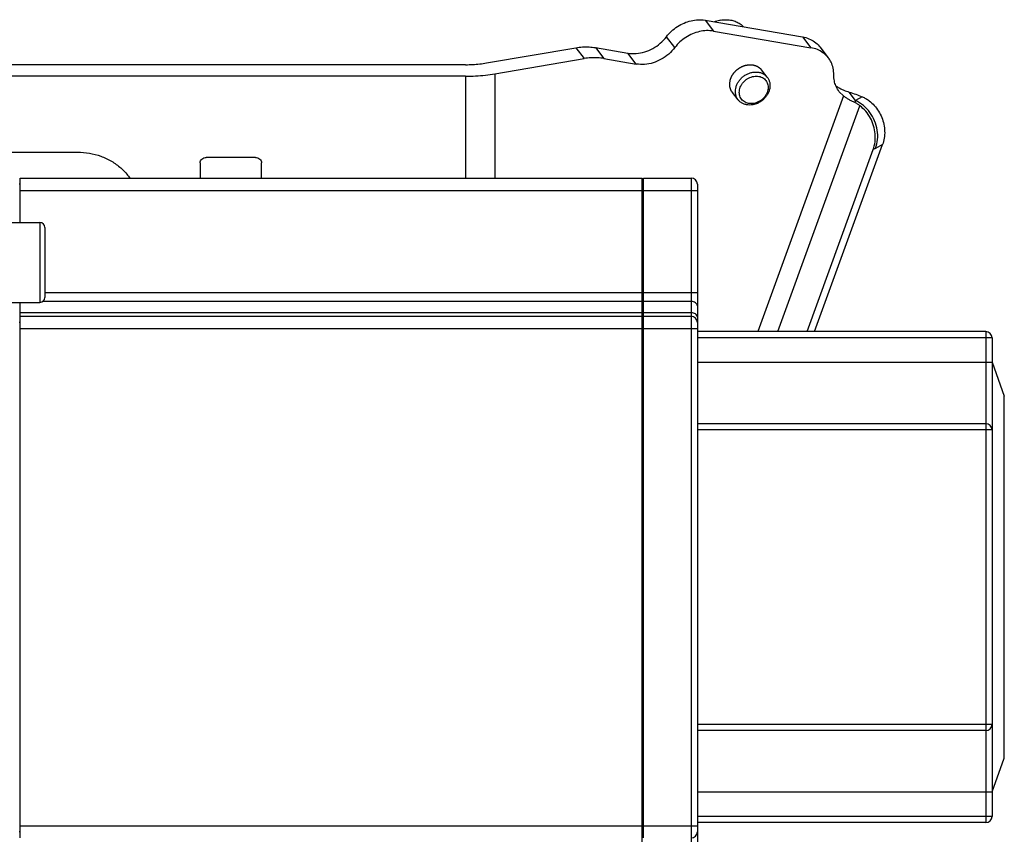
# Model space of a CAD drawing. Header units: millimetres. Extents: x 0 to 1189, y 0 to 841.
# Tile 19 of 88: x 240 to 272, y 673 to 699. Entities that reach past the tile are written whole.
import ezdxf

# ---------------------------------------------------------------- set-up
doc = ezdxf.new("R2010")
doc.units = ezdxf.units.MM
doc.header["$LTSCALE"] = 65.395
doc.layers.get('0').update_dxf_attribs({"linetype": 'CONTINUOUS'})
for name, color, linetype in [('02___PRT_ALL_AXES', 7, 'CONTINUOUS'), ('3_ALL_AXES', 7, 'CONTINUOUS'), ('7_ALL_FEATURES', 7, 'CONTINUOUS')]:
    doc.layers.add(name, color=color, linetype=linetype)

msp = doc.modelspace()

# ---------------------------------------------------------------- linework, layer by layer
at = {"color": 9, "linetype": 'Continuous'}
for p, q in [((262.2983, 699.2807), (262.5719, 698.9277)), ((261.3157, 698.391), (261.0421, 698.7439)), ((265.4771, 698.7367), (265.7507, 698.3838)), ((258.0868, 698.3846), (258.3604, 698.0317)), ((258.7296, 698.3879), (259.0032, 698.035)), ((260.0596, 697.8542), (259.786, 698.2072)), ((254.4967, 697.4558), (254.4967, 694.1345)), ((255.4543, 697.5351), (255.4543, 694.1345)), ((266.8095, 696.8131), (264.0198, 689.1345)), ((267.2014, 696.6693), (266.9913, 696.9402)), ((267.4203, 696.7867), (267.2014, 696.6693)), ((264.668, 689.1345), (267.3427, 696.4964)), ((267.2014, 696.6693), (267.1815, 696.595)), ((268.0825, 695.2271), (267.8552, 695.1052)), ((261.8493, 694.1345), (261.8493, 668.1345)), ((239.9893, 693.7345), (260.2493, 693.7345)), ((260.2893, 693.7345), (262.0493, 693.7345)), ((240.6293, 692.6875), (240.6293, 690.0875)), ((260.2493, 690.4002), (240.7893, 690.4002)), ((262.0493, 690.4002), (260.2893, 690.4002)), ((260.2493, 690.1173), (240.7202, 690.1173)), ((261.8493, 690.1173), (260.2893, 690.1173)), ((260.2493, 689.7516), (239.9893, 689.7516)), ((261.8493, 689.7516), (260.2893, 689.7516)), ((239.9893, 689.2345), (260.2493, 689.2345)), ((260.2893, 689.2345), (262.0493, 689.2345)), ((271.4493, 689.1345), (271.4493, 673.1345)), ((271.6493, 688.9345), (262.0493, 688.9345)), ((262.0493, 688.1345), (271.6493, 688.1345)), ((271.6493, 685.9345), (262.0493, 685.9345)), ((271.6493, 676.3345), (262.0493, 676.3345)), ((262.0493, 674.1345), (271.6493, 674.1345)), ((271.6493, 673.3345), (262.0493, 673.3345)), ((239.9893, 673.0345), (260.2493, 673.0345)), ((260.2893, 673.0345), (262.0493, 673.0345))]:
    msp.add_line(p, q, dxfattribs=at)
at = {"color": 7, "linetype": 'Continuous'}
for p, q in [((262.2983, 699.2807), (265.4771, 698.7367)), ((262.5719, 698.9277), (265.7507, 698.3838)), ((255.1807, 697.888), (258.0868, 698.3846)), ((258.7296, 698.3879), (259.786, 698.2072)), ((266.0398, 698.4104), (266.3134, 698.0575)), ((254.4967, 697.8314), (236.8493, 697.8314)), ((255.4543, 697.5351), (258.3604, 698.0317)), ((259.0032, 698.035), (260.0596, 697.8542)), ((254.4967, 697.4558), (236.8493, 697.4558)), ((266.8095, 696.8131), (266.6719, 696.9528)), ((265.8689, 689.1345), (268.0825, 695.2271)), ((238.0493, 694.9836), (241.8493, 694.9836)), ((265.6225, 689.1345), (267.7778, 695.0669)), ((245.8493, 694.6304), (245.8493, 694.1345)), ((247.6493, 694.807), (246.0493, 694.807)), ((247.8493, 694.1345), (247.8493, 694.6304)), ((239.9893, 693.9345), (239.9493, 693.9345)), ((239.9893, 692.6875), (239.9893, 694.1345)), ((239.9893, 694.1345), (260.2493, 694.1345)), ((260.2493, 689.6481), (260.2493, 694.1345)), ((260.2493, 693.9345), (260.2893, 693.9345)), ((260.2893, 672.6345), (260.2893, 694.1345)), ((260.2893, 694.1345), (261.8493, 694.1345)), ((262.0493, 693.9345), (262.0493, 668.3345)), ((240.7893, 692.5275), (240.7893, 690.2475)), ((239.9893, 672.6345), (239.9893, 690.0875)), ((260.2493, 690.1516), (260.2893, 690.1516)), ((239.9893, 689.4345), (239.9493, 689.4345)), ((239.9893, 689.6345), (260.2493, 689.6345)), ((260.2493, 668.1345), (260.2493, 689.6345)), ((260.2493, 689.4345), (260.2893, 689.4345)), ((260.2893, 689.6345), (261.8493, 689.6345)), ((271.4493, 689.1345), (262.0493, 689.1345)), ((271.6493, 688.9345), (271.6493, 673.3345)), ((271.6493, 688.1345), (272.0493, 687.0355)), ((272.0493, 675.2335), (272.0493, 687.0355)), ((271.4493, 686.1345), (262.0493, 686.1345)), ((271.4493, 676.1345), (262.0493, 676.1345)), ((271.6493, 674.1345), (272.0493, 675.2335)), ((271.4493, 673.1345), (262.0493, 673.1345)), ((239.9893, 672.8345), (239.9493, 672.8345)), ((260.2493, 672.8345), (260.2893, 672.8345))]:
    msp.add_line(p, q, dxfattribs=at)
for centre, radius, start, end in [((261.8493, 693.9345), 0.2, 0, 90), ((240.6293, 692.5275), 0.16, 0, 90), ((240.6293, 690.2475), 0.16, 270, 360), ((261.8493, 689.4345), 0.2, 0, 90), ((271.4493, 688.9345), 0.2, 0, 90), ((271.4493, 685.9345), 0.2, 0, 90), ((271.4493, 676.3345), 0.2, 270, 360), ((271.4493, 673.3345), 0.2, 270, 360), ((261.8493, 672.8345), 0.2, 270, 360)]:
    msp.add_arc(centre, radius, start, end, dxfattribs=at)
for points, start_tangent, end_tangent in [([(261.0421, 698.7439), (261.2063, 698.9244), (261.4002, 699.0754), (261.6155, 699.1905), (261.8433, 699.2648), (262.0741, 699.2953), (262.2983, 699.2807)], (0.6062236, 0.7952943), (0.9856733, -0.168666)), ([(259.786, 698.2072), (260.0558, 698.195), (260.3327, 698.2476), (260.5998, 698.3617), (260.8412, 698.5305), (261.0421, 698.7439)], (0.9856733, -0.168666), (0.6062236, 0.7952943)), ([(262.5719, 698.9277), (262.3477, 698.9424), (262.117, 698.9119), (261.8891, 698.8375), (261.6738, 698.7225), (261.4799, 698.5715), (261.3157, 698.391)], (-0.9856733, 0.168666), (-0.6062236, -0.7952943)), ([(265.4771, 698.7367), (265.6851, 698.6774), (265.868, 698.5761), (266.0183, 698.4371), (266.0397, 698.4105)], (0.9856733, -0.168666), (0.6126226, -0.7903756)), ([(258.0868, 698.3846), (258.305, 698.4099), (258.5202, 698.4111), (258.7296, 698.3879)], (0.9857132, 0.1684324), (0.9856733, -0.168666)), ([(261.3157, 698.391), (261.1148, 698.1776), (260.8735, 698.0088), (260.6063, 697.8946), (260.3295, 697.8421), (260.0596, 697.8542)], (-0.6062236, -0.7952943), (-0.9856733, 0.168666)), ([(266.3134, 698.0576), (266.2919, 698.0841), (266.1416, 698.2232), (265.9587, 698.3245), (265.7507, 698.3838)], (-0.6126226, 0.7903756), (-0.9856733, 0.168666)), ([(259.0032, 698.035), (258.7938, 698.0581), (258.5786, 698.057), (258.3604, 698.0317)], (-0.9856733, 0.168666), (-0.9857132, -0.1684324)), ([(254.4967, 697.8314), (254.7288, 697.8377), (254.9579, 697.8567), (255.1807, 697.888)], (1, 0), (0.9857132, 0.1684324)), ([(266.4927, 697.5051), (266.4711, 697.7174), (266.4033, 697.9132), (266.3134, 698.0576)], (0.0098054, 0.9999519), (-0.6126226, 0.7903756)), ([(254.4967, 697.4558), (254.8217, 697.4647), (255.1424, 697.4913), (255.4543, 697.5351)], (1, 0), (0.9857132, 0.1684324)), ([(263.3769, 696.6876), (263.3465, 696.7326), (263.3088, 696.8174), (263.2896, 696.9103), (263.2896, 697.0082), (263.3088, 697.1077), (263.3465, 697.2054), (263.4014, 697.298), (263.4717, 697.3823), (263.5549, 697.4554), (263.6482, 697.5149), (263.7482, 697.5585), (263.8511, 697.585)], (-0.6126405, 0.7903617), (0.9857132, 0.1684324)), ([(263.8853, 696.5696), (263.7996, 696.5624), (263.7163, 696.5703), (263.6385, 696.5932), (263.5691, 696.6305), (263.5106, 696.6807), (263.4648, 696.7422), (263.4334, 696.8129), (263.4174, 696.8904), (263.4174, 696.9719), (263.4334, 697.0549), (263.4648, 697.1363), (263.5106, 697.2134), (263.5691, 697.2837), (263.6385, 697.3446), (263.7163, 697.3942), (263.7996, 697.4305), (263.8853, 697.4526)], (-0.9857132, -0.1684324), (0.9857132, 0.1684324)), ([(263.8511, 697.585), (263.9539, 697.5937), (264.0539, 697.5842), (264.1472, 697.5566), (264.2304, 697.5119), (264.3007, 697.4516), (264.3252, 697.4228)], (0.9857132, 0.1684324), (0.6126404, -0.7903618)), ([(264.3252, 697.4228), (264.3556, 697.3778), (264.3933, 697.293), (264.4125, 697.2001), (264.4125, 697.1022), (264.3933, 697.0027), (264.3556, 696.905), (264.3007, 696.8124), (264.2304, 696.7281), (264.1472, 696.655), (264.0539, 696.5956), (263.9539, 696.5519), (263.8511, 696.5254)], (0.6126404, -0.7903618), (-0.9857132, -0.1684324)), ([(263.8853, 697.4526), (263.9709, 697.4598), (264.0542, 697.4519), (264.132, 697.429), (264.2014, 697.3917)], (0.9857132, 0.1684324), (0.8255085, -0.5643897)), ([(266.5597, 697.1467), (266.512, 697.303), (266.4927, 697.5051)], (-0.3805856, 0.9247457), (0.0098054, 0.9999519)), ([(264.2599, 697.3415), (264.3057, 697.28), (264.3371, 697.2093), (264.3531, 697.1318), (264.3531, 697.0502), (264.3371, 696.9673), (264.3057, 696.8859), (264.2599, 696.8087), (264.2014, 696.7385), (264.132, 696.6775), (264.0542, 696.628), (263.9709, 696.5917), (263.8853, 696.5696)], (0.682468, -0.7309155), (-0.9857132, -0.1684324)), ([(264.2014, 697.3917), (264.2599, 697.3415)], (0.8255085, -0.5643897), (0.682468, -0.7309155)), ([(266.6719, 696.9528), (266.573, 697.1162), (266.5597, 697.1467)], (-0.6127779, 0.7902552), (-0.3805856, 0.9247457)), ([(266.5614, 697.1462), (266.6685, 697.0762), (266.7189, 697.0487)], (0.8013752, -0.598162), (0.8888167, -0.4582629)), ([(266.7189, 697.0487), (266.8225, 697.0006), (266.9913, 696.9402)], (0.8888167, -0.4582629), (0.9567915, -0.290775)), ([(267.1815, 696.595), (267.0806, 696.6443), (266.9838, 696.6964), (266.8928, 696.7525), (266.8095, 696.8131)], (-0.9046787, 0.4260944), (-0.7804459, 0.6252233)), ([(266.9913, 696.9402), (267.2076, 696.8687), (267.4203, 696.7867)], (0.9567915, -0.290775), (0.9240687, -0.3822265)), ([(267.4203, 696.7867), (267.5382, 696.7286), (267.6469, 696.6554)], (0.9240687, -0.3822265), (0.789521, -0.6137235)), ([(263.8511, 696.5254), (263.7482, 696.5168), (263.6482, 696.5262), (263.5549, 696.5538), (263.4717, 696.5985), (263.4014, 696.6588), (263.3769, 696.6876)], (-0.9857132, -0.1684324), (-0.6126405, 0.7903617)), ([(267.3427, 696.4964), (267.2649, 696.5501), (267.1815, 696.595)], (-0.7893223, 0.613979), (-0.9046788, 0.4260943)), ([(267.7778, 695.0669), (267.8376, 695.315), (267.8421, 695.5809), (267.7903, 695.8441), (267.6867, 696.09), (267.534, 696.3128), (267.3427, 696.4964)], (0.3414752, 0.9398908), (-0.7893223, 0.613979)), ([(267.6469, 696.6554), (267.814, 696.4995), (267.9524, 696.3153), (268.0571, 696.1094), (268.1241, 695.8895), (268.1512, 695.6636), (268.1372, 695.4401), (268.0825, 695.2271)], (0.789521, -0.6137235), (-0.3414755, -0.9398907)), ([(241.8493, 694.9836), (242.2395, 694.9496), (242.6147, 694.8491), (242.9605, 694.686), (243.2635, 694.4663), (243.5123, 694.1988), (243.5562, 694.138)], (1, 0), (0.5687175, -0.8225329)), ([(245.8493, 694.6304), (245.8645, 694.698), (245.9079, 694.7553), (245.9728, 694.7935), (246.0493, 694.807)], (0, 1), (1, 0)), ([(247.6493, 694.807), (247.7258, 694.7935), (247.7907, 694.7553), (247.8341, 694.698), (247.8493, 694.6304)], (1, 0), (0, -1))]:
    msp.add_spline(points, degree=3, dxfattribs=dict(at, start_tangent=start_tangent, end_tangent=end_tangent))
at = {"color": 2, "linetype": 'Continuous'}
for points, start_tangent, end_tangent in [([(263.1039, 697.2338), (263.1095, 697.265), (263.115, 697.2961), (263.1178, 697.3117), (263.1192, 697.3195), (263.1206, 697.3272), (263.122, 697.335), (263.1227, 697.3389), (263.1234, 697.3428), (263.1238, 697.3448), (263.1246, 697.3467), (263.1261, 697.3506), (263.1292, 697.3583), (263.1353, 697.3738), (263.1415, 697.3894), (263.1476, 697.4049), (263.1538, 697.4204), (263.1568, 697.4281), (263.1599, 697.4359), (263.163, 697.4437), (263.1645, 697.4475), (263.166, 697.4514), (263.1668, 697.4534), (263.1677, 697.4553), (263.1688, 697.4571), (263.1699, 697.4588), (263.1722, 697.4624), (263.1744, 697.466), (263.1835, 697.4803), (263.1925, 697.4946), (263.2015, 697.5089), (263.2106, 697.5232), (263.2151, 697.5303), (263.2196, 697.5374), (263.2241, 697.5446), (263.2286, 697.5517), (263.2298, 697.5535), (263.2309, 697.5553), (263.2321, 697.557), (263.2336, 697.5587), (263.2366, 697.5619), (263.2395, 697.5651), (263.2454, 697.5716), (263.2514, 697.5781), (263.2632, 697.591), (263.275, 697.6039), (263.2869, 697.6168), (263.2987, 697.6298), (263.3046, 697.6362), (263.3105, 697.6427), (263.3135, 697.6459), (263.3166, 697.649), (263.3183, 697.6503), (263.32, 697.6517), (263.3234, 697.6543), (263.3303, 697.6596), (263.3372, 697.6649), (263.3509, 697.6755), (263.3646, 697.6861), (263.3784, 697.6967), (263.3921, 697.7073), (263.399, 697.7125), (263.4059, 697.7178), (263.4093, 697.7205), (263.411, 697.7218), (263.4127, 697.7231), (263.4165, 697.7253), (263.4204, 697.7273), (263.4281, 697.7314), (263.4359, 697.7355), (263.4514, 697.7436), (263.4669, 697.7518), (263.4824, 697.7599), (263.4979, 697.7681), (263.5057, 697.7721), (263.5135, 697.7762), (263.5173, 697.7782), (263.5212, 697.7803), (263.5231, 697.7813), (263.5251, 697.782), (263.5272, 697.7827), (263.5292, 697.7833), (263.5372, 697.7859), (263.5453, 697.7884), (263.5533, 697.7909), (263.5614, 697.7935), (263.5775, 697.7986), (263.5936, 697.8036), (263.6097, 697.8087), (263.6258, 697.8138), (263.6299, 697.8151), (263.6339, 697.8164), (263.6359, 697.817), (263.6379, 697.8176), (263.64, 697.818), (263.642, 697.8182), (263.6462, 697.8187), (263.6503, 697.8192), (263.6586, 697.8202), (263.6669, 697.8212), (263.6751, 697.8221), (263.6917, 697.8241), (263.7082, 697.8261), (263.7248, 697.8281), (263.7413, 697.83), (263.7496, 697.831), (263.7538, 697.8315), (263.7558, 697.8318), (263.7578, 697.8316), (263.7618, 697.8313), (263.7658, 697.831), (263.7738, 697.8303), (263.7818, 697.8296), (263.7898, 697.829), (263.8059, 697.8276), (263.8379, 697.8249), (263.8699, 697.8223)], (0.1763771, 0.9843227), (0.9965188, -0.0833681)), ([(263.8699, 697.8223), (263.8901, 697.8172), (263.9002, 697.8147), (263.9103, 697.8121), (263.9153, 697.8109), (263.9204, 697.8096), (263.9229, 697.809), (263.9253, 697.8082), (263.9301, 697.8064), (263.9397, 697.8028), (263.9493, 697.7992), (263.9588, 697.7956), (263.9684, 697.792), (263.9732, 697.7902), (263.9755, 697.7892), (263.9777, 697.7881), (263.9822, 697.7858), (263.9867, 697.7835), (264.0045, 697.7743), (264.0135, 697.7696), (264.0179, 697.7673), (264.0202, 697.7662), (264.0224, 697.765), (264.0245, 697.7636), (264.0265, 697.7623), (264.0306, 697.7595), (264.0388, 697.7539), (264.0552, 697.7427), (264.0593, 697.7399), (264.0634, 697.7372), (264.0655, 697.7358), (264.0674, 697.7342), (264.0711, 697.731), (264.0785, 697.7245), (264.0858, 697.718), (264.0932, 697.7115), (264.1006, 697.705), (264.1043, 697.7018), (264.1061, 697.7001), (264.1077, 697.6982), (264.111, 697.6945), (264.1143, 697.6908), (264.1208, 697.6834), (264.1274, 697.6759), (264.1405, 697.6611)], (0.9699958, -0.2431216), (0.6620009, -0.749503)), ([(263.1025, 697.1971), (263.1026, 697.2054), (263.1027, 697.2075), (263.1027, 697.2096), (263.1028, 697.2117), (263.1028, 697.2127), (263.1028, 697.2138), (263.1029, 697.2152), (263.1029, 697.2166), (263.1031, 697.2194), (263.1031, 697.2208), (263.1032, 697.2219), (263.1032, 697.223), (263.1033, 697.224), (263.1034, 697.2261), (263.1035, 697.2273), (263.1035, 697.2286), (263.1037, 697.2312), (263.1039, 697.2338)], (0.0055672, 0.9999845), (0.0656309, 0.997844)), ([(263.1922, 696.9258), (263.1822, 696.9403), (263.1722, 696.9548), (263.1697, 696.9584), (263.1672, 696.962), (263.166, 696.9639), (263.1649, 696.9658), (263.1628, 696.9697), (263.1587, 696.9775), (263.1545, 696.9853), (263.1503, 696.993), (263.1462, 697.0008), (263.1441, 697.0047), (263.1431, 697.0067), (263.1423, 697.0088), (263.1407, 697.0129), (263.139, 697.0171), (263.1325, 697.0336), (263.1292, 697.0419), (263.1275, 697.046), (263.1267, 697.0481), (263.1259, 697.0502), (263.1253, 697.0524), (263.1247, 697.0547), (263.1235, 697.0592), (263.121, 697.0682), (263.1161, 697.0862), (263.1149, 697.0907), (263.1136, 697.0952), (263.113, 697.0975), (263.1126, 697.0997), (263.1119, 697.1042), (263.1104, 697.1132), (263.109, 697.1223), (263.1076, 697.1313), (263.1061, 697.1403), (263.1054, 697.1448), (263.1051, 697.1471), (263.105, 697.1495), (263.1048, 697.1542), (263.1045, 697.159), (263.1035, 697.178), (263.1025, 697.1971)], (-0.5668733, 0.823805), (-0.0519838, 0.9986479))]:
    msp.add_spline(points, degree=3, dxfattribs=dict(at, start_tangent=start_tangent, end_tangent=end_tangent))
at = {"color": 9, "linetype": 'Continuous'}
for points, start_tangent, end_tangent in [([(267.8552, 695.1052), (267.9196, 695.3971), (267.9088, 695.7033), (267.8234, 696.003), (267.6694, 696.2758), (267.4573, 696.5031), (267.2014, 696.6693)], (0.3414755, 0.9398907), (-0.9003041, 0.4352615)), ([(267.8552, 695.1052), (267.8162, 695.0851), (267.7778, 695.0669)], (-0.8813218, -0.4725166), (-0.9108513, -0.4127346)), ([(262.0493, 689.9759), (262.0341, 690.03), (261.9907, 690.0759), (261.9258, 690.1066), (261.8493, 690.1173)], (0, 1), (-1, 0)), ([(261.9907, 689.7102), (261.9258, 689.7409), (261.8493, 689.7516)], (-0.816827, 0.5768828), (-1, 0)), ([(262.0493, 689.6102), (262.0341, 689.6643), (261.9907, 689.7102)], (0, 1), (-0.816827, 0.5768828))]:
    msp.add_spline(points, degree=3, dxfattribs=dict(at, start_tangent=start_tangent, end_tangent=end_tangent))
at = {"layer": '02___PRT_ALL_AXES', "color": 7, "linetype": 'Continuous'}
for p, q in [((239.1893, 692.6875), (240.6293, 692.6875)), ((239.1893, 690.0875), (240.6293, 690.0875))]:
    msp.add_line(p, q, dxfattribs=at)
at = {"layer": '3_ALL_AXES', "color": 7, "linetype": 'Continuous'}
for p, q in [((264.3252, 697.4228), (264.1405, 697.6611)), ((263.3769, 696.6876), (263.1922, 696.9258))]:
    msp.add_line(p, q, dxfattribs=at)
at = {"layer": '7_ALL_FEATURES', "color": 7, "linetype": 'Continuous'}
for points, start_tangent, end_tangent in [([(262.8079, 699.2837), (262.6447, 699.2424), (262.6085, 699.2295)], (-0.9857132, -0.1684324), (-0.9363795, -0.3509893)), ([(262.8079, 699.2837), (262.9711, 699.2982), (263.1293, 699.2854), (263.2777, 699.2457), (263.4119, 699.1803), (263.5277, 699.0913), (263.5515, 699.0676)], (0.9857132, 0.1684324), (0.6911448, -0.7227163))]:
    msp.add_spline(points, degree=3, dxfattribs=dict(at, start_tangent=start_tangent, end_tangent=end_tangent))

doc.saveas('drawing.dxf')
